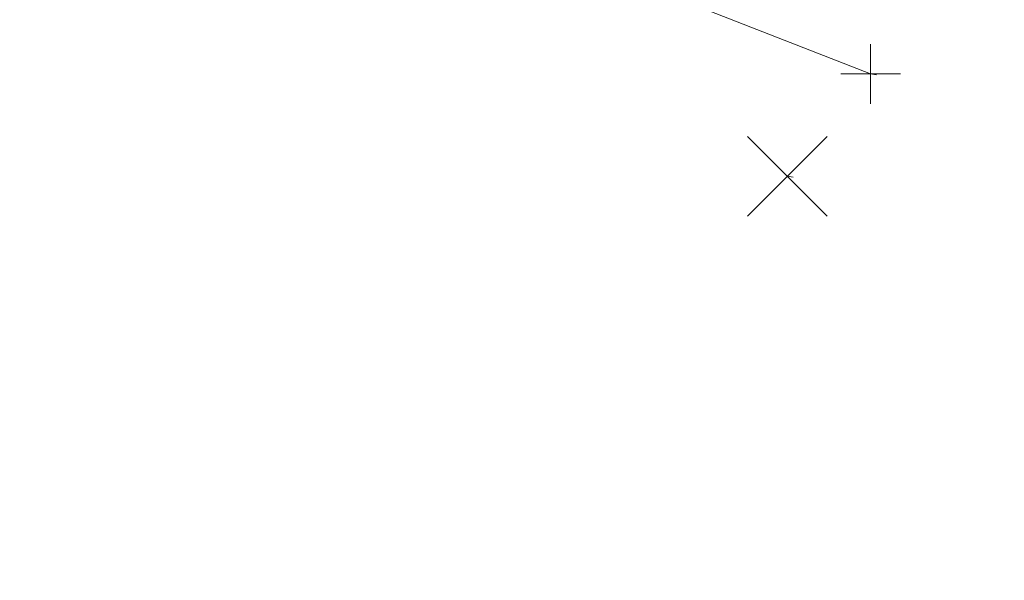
# Model space of a CAD drawing. Extents: x 413123 to 1465301, y 377724 to 504150.
# Tile 27 of 256: x 1463201 to 1463217, y 433205 to 433214. Entities that reach past the tile are written whole.
import ezdxf

# ---------------------------------------------------------------- set-up
doc = ezdxf.new("R2010")
doc.units = 0
doc.header["$MEASUREMENT"] = 0
for name, pattern in [('DGN Style 1', [8.732639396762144, 0.01453018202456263, -8.71810921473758]), ('DGN Style 3', [20.34225483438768, 14.53018202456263, -5.812072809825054]), ('DGN Style 5', [10.171127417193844, 4.35905460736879, -5.812072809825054])]:
    doc.linetypes.add(name, pattern=pattern)
for name, color, linetype, lineweight in [('PM_X_Parking_Lot_Stall', 7, 'DGN Style 5', 0), ('PV_X_Curb', 120, 'DGN Style 1', 0), ('PV_X_EOP', 7, 'DGN Style 3', 0), ('SV_X_Random_Point (Construction)', 7, 'Continuous', 0)]:
    doc.layers.add(name, color=color, linetype=linetype, lineweight=lineweight)
doc.layers.add('SV_Observation (Construction)', color=97, linetype='DGN Style 1', lineweight=0, transparency=0.9)
doc.layers.add('SV_X_Shot_Marker (Construction)', color=40, linetype='Continuous', lineweight=0, transparency=0.5)

# ---------------------------------------------------------------- blocks, each defined once
blk = doc.blocks.new('X_552')
at = {"layer": 'SV_X_Random_Point (Construction)', "color": 7, "linetype": 'Continuous', "lineweight": 0, "transparency": 33554559}
for p, q in [((-0.03333333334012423, -0.03337500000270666), (0.03333333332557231, 0.03337499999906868)), ((-0.03333333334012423, 0.03337499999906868), (0.03333333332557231, -0.03337500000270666))]:
    blk.add_line(p, q, dxfattribs=at)
blk = doc.blocks.new('SVPT_2555')
at = {"layer": 'SV_X_Shot_Marker (Construction)', "transparency": 33554495}
for p, q in [((1.455191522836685e-11, 0.02500000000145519), (1.455191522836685e-11, -0.02500000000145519)), ((-0.02499999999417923, 0), (0.02500000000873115, 0))]:
    blk.add_line(p, q, dxfattribs=at)
blk.add_point((1.455191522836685e-11, 0), dxfattribs=at)

msp = doc.modelspace()

# ---------------------------------------------------------------- linework, layer by layer
at = {"layer": 'PM_X_Parking_Lot_Stall', "extrusion": (-0.01513250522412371, 0.005920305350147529, 0.9998679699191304), "elevation": -19004.62771107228, "flags": 128}
msp.add_lwpolyline([(1463056.260674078, 433333.3615188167), (1463043.04578196, 433338.5309118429)], dxfattribs=at)
at = {"layer": 'PV_X_Curb'}
for points, knots in [([(1463034.114341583, 433358.5354235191, 570.967442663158), (1463034.382762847, 433357.8525596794, 570.9829174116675), (1463034.902669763, 433356.6746703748, 570.9791408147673), (1463036.322057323, 433354.5205973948, 570.6849760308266), (1463037.748960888, 433352.2020754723, 570.6878951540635), (1463040.018756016, 433349.1857511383, 570.9427811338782), (1463042.639031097, 433346.7780487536, 570.7955674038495), (1463044.970687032, 433345.5933757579, 570.8824061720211), (1463045.921303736, 433345.2188641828, 570.878208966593), (1463051.106075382, 433343.1762354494, 570.8553169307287), (1463056.290847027, 433341.1336067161, 570.8324248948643), (1463061.475618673, 433339.0909779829, 570.809532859), (1463062.018547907, 433338.9041474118, 570.7725412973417), (1463062.561477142, 433338.7173168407, 570.7355497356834), (1463063.104406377, 433338.5304862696, 570.6985581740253), (1463069.657625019, 433335.9461940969, 570.7210719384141), (1463076.21084366, 433333.3619019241, 570.7435857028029), (1463082.764062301, 433330.7776097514, 570.7660994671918), (1463087.246478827, 433329.0023655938, 570.8028168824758), (1463091.728895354, 433327.2271214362, 570.8395342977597), (1463096.211311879, 433325.4518772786, 570.8762517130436), (1463096.878442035, 433325.1897515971, 570.9638925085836), (1463097.545572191, 433324.9276259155, 571.0515333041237), (1463098.212702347, 433324.6655002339, 571.1391740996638), (1463104.831686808, 433322.094946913, 571.1640382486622), (1463111.45067127, 433319.524393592, 571.1889023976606), (1463118.069655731, 433316.953840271, 571.2137665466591), (1463125.957183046, 433313.9138789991, 571.1851535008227), (1463133.844710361, 433310.8739177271, 571.1565404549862), (1463141.732237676, 433307.8339564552, 571.1279274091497), (1463145.767175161, 433306.241790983, 571.1313455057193), (1463149.802112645, 433304.6496255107, 571.134763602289), (1463153.83705013, 433303.0574600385, 571.1381816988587), (1463154.355066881, 433302.8054079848, 571.0924572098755), (1463154.873083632, 433302.5533559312, 571.0467327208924), (1463155.391100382, 433302.3013038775, 571.0010082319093), (1463159.740180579, 433300.5574304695, 571.007755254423), (1463164.089260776, 433298.8135570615, 571.0145022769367), (1463168.438340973, 433297.0696836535, 571.0212492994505), (1463173.76020955, 433294.9893866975, 571.0517121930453), (1463179.082078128, 433292.9090897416, 571.0821750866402), (1463184.403946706, 433290.8287927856, 571.1126379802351), (1463184.927832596, 433290.6024130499, 571.183469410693), (1463185.451718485, 433290.3760333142, 571.254300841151), (1463185.975604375, 433290.1496535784, 571.3251322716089), (1463193.283059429, 433287.4009373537, 571.3274320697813), (1463200.590514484, 433284.6522211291, 571.3297318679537), (1463207.897969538, 433281.9035049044, 571.3320316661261), (1463214.611583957, 433279.3049910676, 571.3660593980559), (1463221.325198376, 433276.7064772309, 571.4000871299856), (1463228.038812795, 433274.1079633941, 571.4341148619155), (1463234.876881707, 433271.4003319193, 571.5030017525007), (1463241.714950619, 433268.6927004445, 571.5718886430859), (1463248.553019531, 433265.9850689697, 571.6407755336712), (1463252.53367608, 433264.4224603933, 571.6987979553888), (1463256.514332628, 433262.8598518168, 571.7568203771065), (1463260.494989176, 433261.2972432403, 571.8148427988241), (1463261.18962272, 433261.0748617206, 571.7422662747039), (1463261.884256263, 433260.8524802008, 571.6696897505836), (1463262.578889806, 433260.6300986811, 571.5971132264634), (1463267.974277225, 433258.4984942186, 571.5913249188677), (1463273.369664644, 433256.3668897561, 571.5855366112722), (1463278.765052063, 433254.2352852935, 571.5797483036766), (1463284.039124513, 433252.1341649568, 571.626583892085), (1463289.313196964, 433250.0330446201, 571.6734194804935), (1463294.587269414, 433247.9319242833, 571.7202550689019), (1463295.147837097, 433247.7325865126, 571.8045569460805), (1463295.70840478, 433247.533248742, 571.8888588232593), (1463296.268972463, 433247.3339109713, 571.9731607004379), (1463303.262539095, 433244.6091737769, 572.0038664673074), (1463310.256105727, 433241.8844365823, 572.034572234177), (1463317.249672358, 433239.1596993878, 572.0652780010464), (1463324.8255847, 433236.206749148, 572.1003223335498), (1463332.401497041, 433233.2537989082, 572.1353666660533), (1463339.977409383, 433230.3008486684, 572.1704109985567), (1463346.624217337, 433227.6724527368, 572.1699621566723), (1463353.271025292, 433225.044056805, 572.1695133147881), (1463359.917833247, 433222.4156608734, 572.1690644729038), (1463363.666535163, 433220.9685334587, 572.1740861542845), (1463367.415237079, 433219.521406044, 572.1791078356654), (1463371.163938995, 433218.0742786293, 572.1841295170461), (1463371.754596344, 433217.8301906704, 572.1047293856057), (1463372.345253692, 433217.5861027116, 572.0253292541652), (1463372.935911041, 433217.3420147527, 571.9459291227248), (1463380.338603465, 433214.4611246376, 571.9041823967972), (1463387.741295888, 433211.5802345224, 571.8624356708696), (1463395.143988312, 433208.6993444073, 571.8206889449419), (1463403.121855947, 433205.5721027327, 571.8539167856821), (1463411.099723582, 433202.4448610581, 571.8871446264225), (1463419.077591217, 433199.3176193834, 571.9203724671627), (1463419.407565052, 433199.1647159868, 571.9396248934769), (1463419.737538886, 433199.0118125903, 571.9588773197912), (1463420.067512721, 433198.8589091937, 571.9781297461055)], [0, 0, 0, 0, 0.004163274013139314, 0.007301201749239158, 0.0146979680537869, 0.01957460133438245, 0.02877745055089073, 0.03448275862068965, 0.03448275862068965, 0.03448275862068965, 0.06896551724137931, 0.06896551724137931, 0.06896551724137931, 0.1034482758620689, 0.1034482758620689, 0.1034482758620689, 0.1379310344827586, 0.1379310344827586, 0.1379310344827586, 0.1724137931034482, 0.1724137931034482, 0.1724137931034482, 0.2068965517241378, 0.2068965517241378, 0.2068965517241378, 0.2413793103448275, 0.2413793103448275, 0.2413793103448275, 0.2758620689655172, 0.2758620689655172, 0.2758620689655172, 0.3103448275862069, 0.3103448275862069, 0.3103448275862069, 0.3448275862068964, 0.3448275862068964, 0.3448275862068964, 0.3793103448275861, 0.3793103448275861, 0.3793103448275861, 0.4137931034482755, 0.4137931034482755, 0.4137931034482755, 0.4482758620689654, 0.4482758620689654, 0.4482758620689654, 0.4827586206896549, 0.4827586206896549, 0.4827586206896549, 0.5172413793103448, 0.5172413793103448, 0.5172413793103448, 0.5517241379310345, 0.5517241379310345, 0.5517241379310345, 0.5862068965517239, 0.5862068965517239, 0.5862068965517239, 0.6206896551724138, 0.6206896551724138, 0.6206896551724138, 0.6551724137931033, 0.6551724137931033, 0.6551724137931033, 0.6896551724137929, 0.6896551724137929, 0.6896551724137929, 0.7241379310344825, 0.7241379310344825, 0.7241379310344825, 0.7586206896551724, 0.7586206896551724, 0.7586206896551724, 0.7931034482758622, 0.7931034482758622, 0.7931034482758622, 0.8275862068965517, 0.8275862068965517, 0.8275862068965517, 0.8620689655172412, 0.8620689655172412, 0.8620689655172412, 0.8965517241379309, 0.8965517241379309, 0.8965517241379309, 0.9310344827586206, 0.9310344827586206, 0.9310344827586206, 0.9655172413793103, 0.9655172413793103, 0.9655172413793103, 1, 1, 1, 1]), ([(1463694.730807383, 433042.1012902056, 573.2000085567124), (1463688.122071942, 433044.6665198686, 573.2117681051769), (1463681.5133365, 433047.2317495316, 573.2235276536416), (1463674.904601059, 433049.7969791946, 573.2352872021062), (1463669.906627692, 433051.7384291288, 573.2422034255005), (1463664.908654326, 433053.679879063, 573.249119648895), (1463659.910680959, 433055.6213289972, 573.2560358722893), (1463659.31440991, 433055.8530469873, 573.3282538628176), (1463658.718138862, 433056.0847649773, 573.400471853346), (1463658.121867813, 433056.3164829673, 573.4726898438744), (1463656.811811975, 433056.8455353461, 573.4691755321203), (1463655.501756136, 433057.3745877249, 573.4656612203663), (1463654.191700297, 433057.9036401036, 573.4621469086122), (1463647.078403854, 433060.7016199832, 573.4311409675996), (1463639.965107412, 433063.4995998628, 573.4001350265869), (1463632.851810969, 433066.2975797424, 573.3691290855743), (1463626.603526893, 433068.7760307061, 573.3262890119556), (1463620.355242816, 433071.25448167, 573.2834489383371), (1463614.10695874, 433073.7329326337, 573.2406088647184), (1463606.821724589, 433076.5483492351, 573.1778320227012), (1463599.536490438, 433079.3637658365, 573.1150551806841), (1463592.251256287, 433082.1791824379, 573.052278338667), (1463585.048675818, 433085.0513616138, 572.9767093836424), (1463577.846095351, 433087.9235407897, 572.901140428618), (1463570.643514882, 433090.7957199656, 572.8255714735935), (1463568.520856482, 433091.6009161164, 572.8136526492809), (1463566.398198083, 433092.4061122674, 572.8017338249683), (1463564.275539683, 433093.2113084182, 572.7898150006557), (1463563.658286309, 433093.4932407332, 572.723361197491), (1463563.041032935, 433093.7751730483, 572.6569073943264), (1463562.423779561, 433094.0571053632, 572.5904535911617), (1463557.897842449, 433095.8076798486, 572.5495712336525), (1463553.371905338, 433097.5582543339, 572.5086888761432), (1463548.845968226, 433099.3088288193, 572.4678065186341), (1463541.746736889, 433102.0973839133, 572.4116307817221), (1463534.647505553, 433104.8859390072, 572.3554550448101), (1463527.548274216, 433107.6744941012, 572.2992793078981), (1463527.099574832, 433107.8541490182, 572.3819727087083), (1463526.650875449, 433108.0338039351, 572.4646661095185), (1463526.202176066, 433108.2134588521, 572.5473595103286), (1463518.442801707, 433111.2934591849, 572.5872886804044), (1463510.683427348, 433114.3734595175, 572.6272178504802), (1463502.924052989, 433117.4534598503, 572.6671470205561), (1463495.101662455, 433120.5759616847, 572.6180249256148), (1463487.279271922, 433123.6984635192, 572.5689028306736), (1463479.456881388, 433126.8209653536, 572.5197807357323), (1463474.540841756, 433128.7396558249, 572.5305568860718), (1463469.624802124, 433130.6583462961, 572.5413330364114), (1463464.708762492, 433132.5770367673, 572.5521091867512), (1463464.15178183, 433132.7738995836, 572.4839343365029), (1463463.594801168, 433132.9707623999, 572.4157594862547), (1463463.037820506, 433133.1676252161, 572.3475846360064), (1463455.395093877, 433136.1460172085, 572.2965798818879), (1463447.752367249, 433139.1244092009, 572.2455751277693), (1463440.10964062, 433142.1028011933, 572.1945703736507), (1463439.463345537, 433142.3911085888, 572.2249332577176), (1463438.817050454, 433142.6794159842, 572.2552961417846), (1463438.170755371, 433142.9677233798, 572.2856590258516), (1463431.589276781, 433145.5431962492, 572.3185177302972), (1463425.007798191, 433148.1186691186, 572.351376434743), (1463418.4263196, 433150.6941419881, 572.3842351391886), (1463413.565512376, 433152.6091060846, 572.3506952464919), (1463408.704705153, 433154.5240701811, 572.3171553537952), (1463403.843897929, 433156.4390342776, 572.2836154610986), (1463402.295983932, 433157.0721267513, 572.2966227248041), (1463400.748069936, 433157.7052192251, 572.3096299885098), (1463399.20015594, 433158.3383116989, 572.3226372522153), (1463398.571326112, 433158.6030358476, 572.2531442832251), (1463397.942496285, 433158.8677599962, 572.1836513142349), (1463397.313666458, 433159.1324841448, 572.1141583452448), (1463389.499427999, 433162.1494767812, 572.1431257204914), (1463381.68518954, 433165.1664694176, 572.172093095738), (1463373.87095108, 433168.1834620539, 572.2010604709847), (1463373.202610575, 433168.4242856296, 572.2485422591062), (1463372.53427007, 433168.6651092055, 572.2960240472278), (1463371.865929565, 433168.9059327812, 572.3435058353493), (1463366.852918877, 433170.8940812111, 572.309207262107), (1463361.839908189, 433172.882229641, 572.2749086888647), (1463356.826897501, 433174.8703780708, 572.2406101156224), (1463350.263613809, 433177.4130764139, 572.2105829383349), (1463343.700330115, 433179.955774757, 572.1805557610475), (1463337.137046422, 433182.4984731, 572.1505285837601), (1463332.732110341, 433184.1753668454, 572.1399057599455), (1463328.327174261, 433185.8522605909, 572.129282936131), (1463323.922238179, 433187.5291543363, 572.1186601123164), (1463323.550514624, 433187.6736224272, 572.0672464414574), (1463323.17879107, 433187.8180905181, 572.0158327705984), (1463322.807067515, 433187.9625586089, 571.9644190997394), (1463314.242457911, 433191.4677850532, 571.9189611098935), (1463305.677848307, 433194.9730114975, 571.8735031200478), (1463297.113238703, 433198.4782379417, 571.8280451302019), (1463296.447798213, 433198.6498683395, 571.8729159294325), (1463295.782357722, 433198.8214987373, 571.917786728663), (1463295.116917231, 433198.9931291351, 571.9626575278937), (1463288.43623397, 433201.6173953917, 571.9595616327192), (1463281.755550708, 433204.2416616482, 571.9564657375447), (1463275.074867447, 433206.8659279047, 571.9533698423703), (1463270.698621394, 433208.5836220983, 571.955071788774), (1463266.322375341, 433210.3013162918, 571.9567737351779), (1463261.946129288, 433212.0190104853, 571.9584756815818), (1463261.255964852, 433212.2907585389, 571.8814296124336), (1463260.565800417, 433212.5625065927, 571.8043835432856), (1463259.875635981, 433212.8342546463, 571.7273374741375), (1463253.221984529, 433215.4661261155, 571.684237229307), (1463246.568333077, 433218.0979975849, 571.6411369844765), (1463239.914681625, 433220.7298690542, 571.5980367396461), (1463232.697418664, 433223.5591135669, 571.584901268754), (1463225.480155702, 433226.3883580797, 571.5717657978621), (1463218.262892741, 433229.2176025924, 571.5586303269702), (1463212.689928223, 433231.3845503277, 571.501804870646), (1463207.116963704, 433233.5514980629, 571.4449794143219), (1463201.543999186, 433235.7184457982, 571.3881539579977), (1463197.702392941, 433237.2969398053, 571.3824755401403), (1463193.860786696, 433238.8754338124, 571.376797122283), (1463190.01918045, 433240.4539278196, 571.3711187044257), (1463189.420555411, 433240.6641899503, 571.4587546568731), (1463188.821930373, 433240.874452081, 571.5463906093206), (1463188.223305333, 433241.0847142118, 571.6340265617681), (1463185.054584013, 433242.3131517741, 571.6250500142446), (1463181.885862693, 433243.5415893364, 571.6160734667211), (1463178.717141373, 433244.7700268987, 571.6070969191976), (1463171.181422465, 433247.7347391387, 571.5342143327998), (1463163.645703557, 433250.6994513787, 571.4613317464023), (1463156.10998465, 433253.6641636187, 571.3884491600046), (1463148.761307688, 433256.5197229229, 571.322577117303), (1463141.412630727, 433259.3752822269, 571.2567050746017), (1463134.063953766, 433262.2308415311, 571.1908330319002), (1463126.984343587, 433264.9936274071, 571.2120531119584), (1463119.904733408, 433267.756413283, 571.2332731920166), (1463112.82512323, 433270.519199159, 571.2544932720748), (1463106.948373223, 433272.8554993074, 571.272380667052), (1463101.071623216, 433275.1917994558, 571.290268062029), (1463095.19487321, 433277.5280996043, 571.3081554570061), (1463087.382378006, 433280.5556578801, 571.2445784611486), (1463079.569882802, 433283.583216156, 571.1810014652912), (1463071.757387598, 433286.6107744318, 571.1174244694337), (1463067.011834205, 433288.4980060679, 571.0790224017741), (1463062.266280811, 433290.385237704, 571.0406203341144), (1463057.520727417, 433292.27246934, 571.0022182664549), (1463052.596696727, 433294.1302708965, 570.9741905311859), (1463047.672666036, 433295.988072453, 570.946162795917), (1463042.748635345, 433297.8458740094, 570.9181350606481), (1463040.996474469, 433298.028892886, 570.6600759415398), (1463037.884741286, 433298.0614564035, 570.3732611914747), (1463033.533792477, 433297.4811137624, 570.213053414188), (1463028.578927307, 433295.8351240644, 570.8846791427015), (1463025.750437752, 433293.3300609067, 570.5443428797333), (1463024.222435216, 433291.00068514, 570.5092220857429), (1463023.412434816, 433289.7658735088, 570.490604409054), (1463022.602434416, 433288.5310618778, 570.4719867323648), (1463021.792434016, 433287.2962502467, 570.4533690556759), (1463021.001432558, 433285.3732457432, 570.5012869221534), (1463020.2104311, 433283.4502412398, 570.549204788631), (1463019.419429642, 433281.5272367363, 570.5971226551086), (1463018.531487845, 433279.3825151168, 570.6481372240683), (1463017.643546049, 433277.2377934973, 570.6991517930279), (1463016.755604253, 433275.0930718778, 570.7501663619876), (1463014.741467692, 433270.0950215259, 570.9656913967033), (1463012.727331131, 433265.096971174, 571.181216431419), (1463010.71319457, 433260.0989208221, 571.3967414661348)], [0, 0, 0, 0, 0.01923076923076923, 0.01923076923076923, 0.01923076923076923, 0.03846153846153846, 0.03846153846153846, 0.03846153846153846, 0.05769230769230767, 0.05769230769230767, 0.05769230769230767, 0.07692307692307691, 0.07692307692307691, 0.07692307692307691, 0.09615384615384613, 0.09615384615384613, 0.09615384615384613, 0.1153846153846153, 0.1153846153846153, 0.1153846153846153, 0.1346153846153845, 0.1346153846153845, 0.1346153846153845, 0.1538461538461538, 0.1538461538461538, 0.1538461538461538, 0.1730769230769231, 0.1730769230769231, 0.1730769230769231, 0.1923076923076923, 0.1923076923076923, 0.1923076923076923, 0.2115384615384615, 0.2115384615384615, 0.2115384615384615, 0.2307692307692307, 0.2307692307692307, 0.2307692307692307, 0.25, 0.25, 0.25, 0.269230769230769, 0.269230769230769, 0.269230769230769, 0.2884615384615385, 0.2884615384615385, 0.2884615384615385, 0.3076923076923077, 0.3076923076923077, 0.3076923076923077, 0.3269230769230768, 0.3269230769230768, 0.3269230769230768, 0.3461538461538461, 0.3461538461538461, 0.3461538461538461, 0.3653846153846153, 0.3653846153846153, 0.3653846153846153, 0.3846153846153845, 0.3846153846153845, 0.3846153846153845, 0.4038461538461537, 0.4038461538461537, 0.4038461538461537, 0.423076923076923, 0.423076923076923, 0.423076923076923, 0.4423076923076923, 0.4423076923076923, 0.4423076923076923, 0.4615384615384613, 0.4615384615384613, 0.4615384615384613, 0.4807692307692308, 0.4807692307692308, 0.4807692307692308, 0.5, 0.5, 0.5, 0.5192307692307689, 0.5192307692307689, 0.5192307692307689, 0.538461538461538, 0.538461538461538, 0.538461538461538, 0.5576923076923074, 0.5576923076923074, 0.5576923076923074, 0.576923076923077, 0.576923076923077, 0.576923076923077, 0.5961538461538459, 0.5961538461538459, 0.5961538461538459, 0.6153846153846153, 0.6153846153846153, 0.6153846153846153, 0.6346153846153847, 0.6346153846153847, 0.6346153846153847, 0.6538461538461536, 0.6538461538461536, 0.6538461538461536, 0.673076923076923, 0.673076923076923, 0.673076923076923, 0.6923076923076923, 0.6923076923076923, 0.6923076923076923, 0.7115384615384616, 0.7115384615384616, 0.7115384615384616, 0.7307692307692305, 0.7307692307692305, 0.7307692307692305, 0.7499999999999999, 0.7499999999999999, 0.7499999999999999, 0.7692307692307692, 0.7692307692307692, 0.7692307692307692, 0.7884615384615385, 0.7884615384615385, 0.7884615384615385, 0.8076923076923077, 0.8076923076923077, 0.8076923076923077, 0.826923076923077, 0.826923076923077, 0.826923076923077, 0.846153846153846, 0.846153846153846, 0.846153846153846, 0.8653846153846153, 0.8653846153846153, 0.8653846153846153, 0.8846153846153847, 0.8846153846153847, 0.8846153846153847, 0.9038461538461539, 0.9038461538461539, 0.9038461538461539, 0.9087225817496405, 0.9125585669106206, 0.9159702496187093, 0.9230769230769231, 0.9230769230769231, 0.9230769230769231, 0.9423076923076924, 0.9423076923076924, 0.9423076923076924, 0.9615384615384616, 0.9615384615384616, 0.9615384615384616, 0.9807692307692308, 0.9807692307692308, 0.9807692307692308, 1, 1, 1, 1])]:
    msp.add_open_spline(points, degree=3, knots=knots, dxfattribs=at)
at = {"layer": 'PV_X_EOP'}
for points, knots in [([(1463033.539703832, 433358.668730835, 570.9312826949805), (1463033.78085339, 433357.7791180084, 570.9319642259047), (1463034.311810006, 433356.414696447, 570.9129230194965), (1463035.936664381, 433354.210215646, 570.7574772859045), (1463037.392149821, 433351.9520015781, 570.7191112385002), (1463039.598433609, 433348.7987445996, 570.7996873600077), (1463042.441302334, 433346.5539274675, 570.6747714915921), (1463044.712350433, 433345.0075174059, 570.6881225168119), (1463045.691659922, 433344.6760572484, 570.6008205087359), (1463046.330306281, 433344.4598990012, 570.5438874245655), (1463046.96895264, 433344.243740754, 570.486954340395), (1463047.607598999, 433344.0275825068, 570.4300212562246), (1463047.46569072, 433343.5095853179, 570.4737916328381), (1463047.32378244, 433342.9915881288, 570.5175620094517), (1463047.181874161, 433342.4735909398, 570.5613323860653), (1463047.962688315, 433342.1715041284, 570.5523071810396), (1463048.74350247, 433341.8694173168, 570.5432819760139), (1463049.524316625, 433341.5673305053, 570.5342567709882), (1463049.723445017, 433342.0454324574, 570.5031497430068), (1463049.92257341, 433342.5235344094, 570.4720427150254), (1463050.121701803, 433343.0016363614, 570.4409356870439), (1463054.363252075, 433341.3299102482, 570.4898514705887), (1463058.604802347, 433339.658184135, 570.5387672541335), (1463062.84635262, 433337.9864580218, 570.5876830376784), (1463069.380437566, 433335.4247592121, 570.6248076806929), (1463075.914522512, 433332.8630604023, 570.6619323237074), (1463082.448607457, 433330.3013615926, 570.699056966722), (1463087.637972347, 433328.22388055, 570.7205322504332), (1463092.827337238, 433326.1463995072, 570.7420075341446), (1463098.016702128, 433324.0689184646, 570.7634828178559), (1463104.657268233, 433321.5116641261, 570.769767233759), (1463111.297834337, 433318.9544097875, 570.7760516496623), (1463117.938400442, 433316.3971554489, 570.7823360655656), (1463125.924840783, 433313.2674390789, 570.73748834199), (1463133.911281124, 433310.1377227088, 570.6926406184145), (1463141.897721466, 433307.0080063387, 570.647792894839), (1463141.717745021, 433306.5125578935, 570.6799613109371), (1463141.537768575, 433306.0171094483, 570.7121297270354), (1463141.35779213, 433305.5216610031, 570.7442981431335), (1463142.229950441, 433305.2201381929, 570.7485050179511), (1463143.102108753, 433304.9186153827, 570.7527118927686), (1463143.974267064, 433304.6170925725, 570.7569187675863), (1463144.185348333, 433305.0788176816, 570.735481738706), (1463144.396429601, 433305.5405427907, 570.7140447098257), (1463144.607510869, 433306.0022678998, 570.6926076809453), (1463147.58473388, 433304.8543661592, 570.7341019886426), (1463150.56195689, 433303.7064644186, 570.7755962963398), (1463153.539179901, 433302.558562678, 570.817090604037), (1463158.44037952, 433300.5705139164, 570.826934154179), (1463163.341579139, 433298.5824651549, 570.8367777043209), (1463168.242778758, 433296.5944163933, 570.8466212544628), (1463174.091388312, 433294.2251577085, 570.8787504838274), (1463179.939997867, 433291.8558990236, 570.9108797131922), (1463185.788607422, 433289.4866403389, 570.9430089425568), (1463193.090936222, 433286.8080451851, 571.0096381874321), (1463200.393265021, 433284.1294500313, 571.0762674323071), (1463207.695593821, 433281.4508548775, 571.1428966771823), (1463214.34865388, 433278.828976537, 571.1804566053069), (1463221.001713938, 433276.2070981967, 571.2180165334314), (1463227.654773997, 433273.5852198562, 571.2555764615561), (1463234.593717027, 433270.8614597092, 571.311327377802), (1463241.532660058, 433268.1376995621, 571.3670782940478), (1463248.471603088, 433265.413939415, 571.4228292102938), (1463251.006317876, 433264.4249023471, 571.4376305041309), (1463253.541032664, 433263.4358652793, 571.452431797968), (1463256.075747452, 433262.4468282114, 571.4672330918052), (1463255.94008792, 433261.9072334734, 571.4705339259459), (1463255.804428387, 433261.3676387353, 571.4738347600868), (1463255.668768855, 433260.8280439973, 571.4771355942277), (1463256.445551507, 433260.5848901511, 571.4871075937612), (1463257.222334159, 433260.3417363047, 571.4970795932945), (1463257.999116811, 433260.0985824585, 571.507051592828), (1463258.226294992, 433260.5106164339, 571.4958264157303), (1463258.453473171, 433260.9226504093, 571.4846012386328), (1463258.680651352, 433261.3346843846, 571.4733760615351), (1463259.925804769, 433260.8493021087, 571.4829525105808), (1463261.170958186, 433260.3639198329, 571.4925289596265), (1463262.416111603, 433259.878537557, 571.5021054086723), (1463267.791649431, 433257.7869022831, 571.5241727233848), (1463273.167187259, 433255.6952670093, 571.5462400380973), (1463278.542725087, 433253.6036317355, 571.5683073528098), (1463284.352399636, 433251.3217999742, 571.5814787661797), (1463290.162074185, 433249.039968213, 571.5946501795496), (1463295.971748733, 433246.7581364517, 571.6078215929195), (1463302.949122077, 433244.0521724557, 571.6351321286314), (1463309.926495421, 433241.3462084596, 571.6624426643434), (1463316.903868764, 433238.6402444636, 571.6897532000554), (1463324.563747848, 433235.6405621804, 571.7285381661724), (1463332.223626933, 433232.6408798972, 571.7673231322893), (1463339.883506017, 433229.641197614, 571.8061080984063), (1463346.449952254, 433227.0690864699, 571.8205958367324), (1463353.01639849, 433224.4969753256, 571.8350835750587), (1463359.582844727, 433221.9248641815, 571.8495713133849), (1463363.961849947, 433220.2403229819, 571.8408310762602), (1463368.340855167, 433218.5557817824, 571.8320908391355), (1463372.719860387, 433216.8712405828, 571.8233506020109), (1463380.126525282, 433213.9587859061, 571.7905530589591), (1463387.533190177, 433211.0463312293, 571.7577555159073), (1463394.939855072, 433208.1338765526, 571.7249579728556), (1463402.425974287, 433205.1637758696, 571.7534560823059), (1463409.912093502, 433202.1936751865, 571.7819541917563), (1463417.398212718, 433199.2235745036, 571.8104523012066), (1463417.229394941, 433198.7682275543, 571.8194733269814), (1463417.060577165, 433198.3128806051, 571.8284943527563), (1463416.891759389, 433197.8575336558, 571.8375153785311), (1463417.692446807, 433197.4966240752, 571.8487103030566), (1463418.493134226, 433197.1357144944, 571.859905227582), (1463419.293821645, 433196.7748049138, 571.8711001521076), (1463419.475032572, 433197.247288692, 571.8477905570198), (1463419.6562435, 433197.7197724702, 571.8244809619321), (1463419.837454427, 433198.1922562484, 571.8011713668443), (1463419.83781155, 433198.2226624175, 571.7953862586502), (1463419.838168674, 433198.2530685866, 571.789601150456), (1463419.838525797, 433198.2834747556, 571.7838160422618)], [0, 0, 0, 0, 0.003968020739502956, 0.006425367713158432, 0.01199892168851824, 0.01581541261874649, 0.02326256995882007, 0.02777777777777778, 0.02777777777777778, 0.02777777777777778, 0.05555555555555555, 0.05555555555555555, 0.05555555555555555, 0.08333333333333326, 0.08333333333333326, 0.08333333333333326, 0.1111111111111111, 0.1111111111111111, 0.1111111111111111, 0.1388888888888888, 0.1388888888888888, 0.1388888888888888, 0.1666666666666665, 0.1666666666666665, 0.1666666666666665, 0.1944444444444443, 0.1944444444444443, 0.1944444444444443, 0.2222222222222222, 0.2222222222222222, 0.2222222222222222, 0.25, 0.25, 0.25, 0.2777777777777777, 0.2777777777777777, 0.2777777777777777, 0.3055555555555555, 0.3055555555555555, 0.3055555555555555, 0.333333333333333, 0.333333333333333, 0.333333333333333, 0.3611111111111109, 0.3611111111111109, 0.3611111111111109, 0.3888888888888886, 0.3888888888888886, 0.3888888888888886, 0.4166666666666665, 0.4166666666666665, 0.4166666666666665, 0.4444444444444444, 0.4444444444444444, 0.4444444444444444, 0.472222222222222, 0.472222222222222, 0.472222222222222, 0.5, 0.5, 0.5, 0.5277777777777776, 0.5277777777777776, 0.5277777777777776, 0.5555555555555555, 0.5555555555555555, 0.5555555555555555, 0.5833333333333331, 0.5833333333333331, 0.5833333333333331, 0.6111111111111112, 0.6111111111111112, 0.6111111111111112, 0.638888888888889, 0.638888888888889, 0.638888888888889, 0.6666666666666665, 0.6666666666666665, 0.6666666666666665, 0.6944444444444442, 0.6944444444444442, 0.6944444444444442, 0.722222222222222, 0.722222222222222, 0.722222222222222, 0.7499999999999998, 0.7499999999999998, 0.7499999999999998, 0.7777777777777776, 0.7777777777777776, 0.7777777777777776, 0.8055555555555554, 0.8055555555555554, 0.8055555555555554, 0.8333333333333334, 0.8333333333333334, 0.8333333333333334, 0.861111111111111, 0.861111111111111, 0.861111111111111, 0.8888888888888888, 0.8888888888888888, 0.8888888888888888, 0.9166666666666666, 0.9166666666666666, 0.9166666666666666, 0.9444444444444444, 0.9444444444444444, 0.9444444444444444, 0.9722222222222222, 0.9722222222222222, 0.9722222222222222, 1, 1, 1, 1]), ([(1463695.37345491, 433042.3269481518, 573.2056029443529), (1463695.118355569, 433042.4173281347, 573.1929567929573), (1463694.863256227, 433042.5077081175, 573.1803106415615), (1463694.608156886, 433042.5980881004, 573.1676644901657), (1463688.127196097, 433045.133574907, 573.1638691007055), (1463681.646235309, 433047.6690617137, 573.1600737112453), (1463675.165274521, 433050.2045485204, 573.1562783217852), (1463668.255959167, 433052.9440202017, 573.1540820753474), (1463661.346643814, 433055.6834918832, 573.1518858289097), (1463654.437328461, 433058.4229635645, 573.149689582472), (1463647.338400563, 433061.2071824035, 573.1301154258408), (1463640.239472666, 433063.9914012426, 573.1105412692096), (1463633.140544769, 433066.7756200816, 573.0909671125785), (1463626.823799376, 433069.2202639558, 573.0453158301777), (1463620.507053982, 433071.6649078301, 572.999664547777), (1463614.190308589, 433074.1095517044, 572.9540132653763), (1463606.930945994, 433076.9629614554, 572.8967218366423), (1463599.671583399, 433079.8163712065, 572.8394304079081), (1463592.412220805, 433082.6697809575, 572.7821389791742), (1463585.208613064, 433085.5359198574, 572.7224006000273), (1463578.005005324, 433088.4020587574, 572.6626622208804), (1463570.801397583, 433091.2681976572, 572.6029238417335), (1463563.539543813, 433094.1288766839, 572.5195568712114), (1463556.277690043, 433096.9895557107, 572.4361899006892), (1463549.015836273, 433099.8502347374, 572.3528229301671), (1463541.464235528, 433102.896740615, 572.3143753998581), (1463533.912634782, 433105.9432464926, 572.2759278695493), (1463526.361034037, 433108.9897523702, 572.2374803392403), (1463524.510466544, 433109.6486739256, 572.222419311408), (1463522.659899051, 433110.307595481, 572.2073582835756), (1463520.809331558, 433110.9665170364, 572.1922972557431), (1463520.996148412, 433111.478044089, 572.2051758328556), (1463521.182965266, 433111.9895711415, 572.2180544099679), (1463521.36978212, 433112.5010981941, 572.2309329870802), (1463520.520611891, 433112.8412018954, 572.2365752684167), (1463519.671441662, 433113.1813055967, 572.2422175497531), (1463518.822271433, 433113.5214092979, 572.2478598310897), (1463518.644435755, 433113.0349413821, 572.2388127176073), (1463518.466600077, 433112.5484734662, 572.229765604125), (1463518.288764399, 433112.0620055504, 572.2207184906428), (1463514.835464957, 433113.4033588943, 572.2367800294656), (1463511.382165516, 433114.7447122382, 572.2528415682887), (1463507.928866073, 433116.0860655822, 572.2689031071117), (1463493.594865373, 433121.7420238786, 572.2482959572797), (1463479.260864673, 433127.3979821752, 572.2276888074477), (1463464.926863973, 433133.0539404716, 572.2070816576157), (1463449.455525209, 433139.0728186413, 572.1640707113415), (1463433.984186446, 433145.0916968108, 572.1210597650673), (1463418.512847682, 433151.1105749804, 572.0780488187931), (1463413.328996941, 433153.1553309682, 572.0135393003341), (1463408.145146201, 433155.200086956, 571.9490297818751), (1463402.961295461, 433157.2448429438, 571.8845202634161), (1463403.132465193, 433157.7716799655, 571.9190447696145), (1463403.303634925, 433158.2985169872, 571.953569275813), (1463403.474804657, 433158.825354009, 571.9880937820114), (1463402.600267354, 433159.1613721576, 571.9863420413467), (1463401.725730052, 433159.4973903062, 571.984590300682), (1463400.851192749, 433159.8334084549, 571.9828385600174), (1463400.653049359, 433159.3552482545, 571.9439093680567), (1463400.454905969, 433158.8770880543, 571.9049801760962), (1463400.256762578, 433158.3989278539, 571.8660509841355), (1463399.322085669, 433158.774478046, 571.9116587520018), (1463398.387408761, 433159.150028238, 571.9572665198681), (1463397.452731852, 433159.5255784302, 572.0028742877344), (1463389.04126259, 433162.8168634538, 571.9920574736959), (1463380.629793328, 433166.1081484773, 571.9812406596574), (1463372.218324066, 433169.3994335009, 571.9704238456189), (1463367.156032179, 433171.3851717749, 571.9528553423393), (1463362.093740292, 433173.370910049, 571.9352868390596), (1463357.031448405, 433175.3566483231, 571.91771833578), (1463350.485608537, 433177.9162151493, 571.9032139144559), (1463343.93976867, 433180.4757819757, 571.8887094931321), (1463337.393928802, 433183.0353488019, 571.8742050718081), (1463332.955818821, 433184.7683232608, 571.8612483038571), (1463328.517708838, 433186.5012977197, 571.8482915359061), (1463324.079598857, 433188.2342721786, 571.835334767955), (1463307.834725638, 433194.592922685, 571.7755947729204), (1463291.58985242, 433200.9515731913, 571.7158547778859), (1463275.344979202, 433207.3102236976, 571.6561147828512), (1463270.255842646, 433209.3105723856, 571.6395679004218), (1463265.16670609, 433211.3109210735, 571.6230210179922), (1463260.077569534, 433213.3112697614, 571.6064741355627), (1463253.452444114, 433215.9179517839, 571.5595870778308), (1463246.827318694, 433218.5246338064, 571.5127000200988), (1463240.202193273, 433221.1313158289, 571.4658129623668), (1463232.962477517, 433223.9732301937, 571.4532933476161), (1463225.722761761, 433226.8151445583, 571.4407737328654), (1463218.483046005, 433229.6570589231, 571.4282541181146), (1463212.90690448, 433231.8646312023, 571.4088467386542), (1463207.330762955, 433234.0722034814, 571.3894393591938), (1463201.754621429, 433236.2797757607, 571.3700319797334), (1463194.142429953, 433239.2572758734, 571.3409586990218), (1463186.530238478, 433242.2347759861, 571.3118854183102), (1463178.918047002, 433245.2122760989, 571.2828121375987), (1463169.428496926, 433248.9128530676, 571.1919051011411), (1463159.93894685, 433252.6134300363, 571.1009980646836), (1463150.449396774, 433256.314007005, 571.0100910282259), (1463145.077359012, 433258.4557943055, 570.9673048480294), (1463139.70532125, 433260.5975816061, 570.9245186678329), (1463134.333283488, 433262.7393689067, 570.8817324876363), (1463132.297653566, 433263.5246301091, 570.8037126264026), (1463130.262023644, 433264.3098913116, 570.7256927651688), (1463128.226393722, 433265.0951525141, 570.6476729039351), (1463128.413443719, 433265.4813551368, 570.6980714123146), (1463128.600493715, 433265.8675577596, 570.748469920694), (1463128.787543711, 433266.2537603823, 570.7988684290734), (1463127.919822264, 433266.676285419, 570.7925938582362), (1463127.052100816, 433267.0988104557, 570.786319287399), (1463126.184379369, 433267.5213354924, 570.7800447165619), (1463126.004706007, 433267.0870623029, 570.7088488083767), (1463125.825032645, 433266.6527891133, 570.6376529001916), (1463125.645359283, 433266.2185159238, 570.5664569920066), (1463121.458270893, 433267.8591123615, 570.6667666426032), (1463117.271182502, 433269.4997087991, 570.7670762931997), (1463113.084094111, 433271.1403052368, 570.8673859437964), (1463107.189564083, 433273.4271367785, 570.8747985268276), (1463101.295034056, 433275.7139683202, 570.8822111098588), (1463095.400504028, 433278.0007998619, 570.88962369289), (1463087.576983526, 433281.0591137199, 570.8606773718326), (1463079.753463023, 433284.117427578, 570.8317310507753), (1463071.92994252, 433287.175741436, 570.8027847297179), (1463067.216062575, 433289.0371870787, 570.7609532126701), (1463062.502182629, 433290.8986327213, 570.7191216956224), (1463057.788302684, 433292.7600783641, 570.6772901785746), (1463055.438489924, 433293.6549933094, 570.597871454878), (1463053.088677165, 433294.5499082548, 570.5184527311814), (1463050.738864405, 433295.4448232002, 570.4390340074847), (1463050.919405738, 433295.974786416, 570.493206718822), (1463051.099947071, 433296.5047496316, 570.547379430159), (1463051.280488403, 433297.0347128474, 570.6015521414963), (1463050.479713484, 433297.3478403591, 570.5996470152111), (1463049.678938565, 433297.660967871, 570.5977418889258), (1463048.878163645, 433297.9740953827, 570.5958367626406), (1463048.616684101, 433297.4827268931, 570.554312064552), (1463048.355204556, 433296.9913584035, 570.5127873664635), (1463048.093725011, 433296.499989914, 570.471262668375), (1463046.16244202, 433297.1796919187, 570.4532430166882), (1463044.231159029, 433297.8593939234, 570.4352233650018), (1463042.299876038, 433298.5390959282, 570.4172037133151), (1463040.683227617, 433298.6270722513, 570.3881765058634), (1463037.665619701, 433298.5647521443, 570.3323767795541), (1463033.387011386, 433297.9238663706, 570.2772123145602), (1463028.240821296, 433296.3164198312, 570.1397972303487), (1463025.314393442, 433293.7317706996, 570.0019896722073), (1463023.773730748, 433291.3674614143, 569.9858104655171), (1463022.862373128, 433289.9688870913, 569.9762398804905), (1463021.951015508, 433288.5703127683, 569.966669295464), (1463021.039657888, 433287.1717384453, 569.9570987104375)], [0, 0, 0, 0, 0.02083333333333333, 0.02083333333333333, 0.02083333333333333, 0.04166666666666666, 0.04166666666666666, 0.04166666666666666, 0.06249999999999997, 0.06249999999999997, 0.06249999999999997, 0.08333333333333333, 0.08333333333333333, 0.08333333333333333, 0.1041666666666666, 0.1041666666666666, 0.1041666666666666, 0.1249999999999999, 0.1249999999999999, 0.1249999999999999, 0.1458333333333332, 0.1458333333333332, 0.1458333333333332, 0.1666666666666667, 0.1666666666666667, 0.1666666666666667, 0.1875, 0.1875, 0.1875, 0.2083333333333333, 0.2083333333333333, 0.2083333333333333, 0.2291666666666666, 0.2291666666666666, 0.2291666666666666, 0.2499999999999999, 0.2499999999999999, 0.2499999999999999, 0.2708333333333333, 0.2708333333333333, 0.2708333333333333, 0.2916666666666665, 0.2916666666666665, 0.2916666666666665, 0.3125, 0.3125, 0.3125, 0.3333333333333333, 0.3333333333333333, 0.3333333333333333, 0.3541666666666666, 0.3541666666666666, 0.3541666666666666, 0.375, 0.375, 0.375, 0.3958333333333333, 0.3958333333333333, 0.3958333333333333, 0.4166666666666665, 0.4166666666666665, 0.4166666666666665, 0.4374999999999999, 0.4374999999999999, 0.4374999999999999, 0.4583333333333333, 0.4583333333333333, 0.4583333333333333, 0.4791666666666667, 0.4791666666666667, 0.4791666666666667, 0.4999999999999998, 0.4999999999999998, 0.4999999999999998, 0.5208333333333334, 0.5208333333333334, 0.5208333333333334, 0.5416666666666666, 0.5416666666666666, 0.5416666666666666, 0.5624999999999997, 0.5624999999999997, 0.5624999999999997, 0.5833333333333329, 0.5833333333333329, 0.5833333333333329, 0.6041666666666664, 0.6041666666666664, 0.6041666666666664, 0.625, 0.625, 0.625, 0.6458333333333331, 0.6458333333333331, 0.6458333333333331, 0.6666666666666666, 0.6666666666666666, 0.6666666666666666, 0.6875, 0.6875, 0.6875, 0.7083333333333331, 0.7083333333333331, 0.7083333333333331, 0.7291666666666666, 0.7291666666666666, 0.7291666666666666, 0.75, 0.75, 0.75, 0.7708333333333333, 0.7708333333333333, 0.7708333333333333, 0.7916666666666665, 0.7916666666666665, 0.7916666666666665, 0.8125, 0.8125, 0.8125, 0.8333333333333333, 0.8333333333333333, 0.8333333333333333, 0.8541666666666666, 0.8541666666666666, 0.8541666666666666, 0.875, 0.875, 0.875, 0.8958333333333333, 0.8958333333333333, 0.8958333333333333, 0.9166666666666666, 0.9166666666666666, 0.9166666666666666, 0.9375, 0.9375, 0.9375, 0.9583333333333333, 0.9583333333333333, 0.9583333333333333, 0.9631710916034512, 0.9674286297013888, 0.9713421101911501, 0.9791666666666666, 0.9791666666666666, 0.9791666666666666, 1, 1, 1, 1])]:
    msp.add_open_spline(points, degree=3, knots=knots, dxfattribs=at)
at = {"layer": 'SV_Observation (Construction)', "transparency": 33554434}
for p in [(1463215.140832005, 433213.2540826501, 572.8039330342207), (1463213.745465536, 433211.5415877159, 572.9404457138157)]:
    msp.add_line(p, (1463260.25624, 433205.5898700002, 572.09), dxfattribs=at)

# ---------------------------------------------------------------- block references
at = {"layer": 'SV_X_Random_Point (Construction)', "color": 7, "linetype": 'Continuous', "lineweight": 0, "transparency": 33554559, "xscale": 20, "yscale": 20, "zscale": 20}
msp.add_blockref('X_552', (1463213.745465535, 433211.5415877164, 572.9404457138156), dxfattribs=at)
at = {"layer": 'SV_X_Shot_Marker (Construction)', "transparency": 33554495, "xscale": 20, "yscale": 20, "zscale": 20}
msp.add_blockref('SVPT_2555', (1463215.140832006, 433213.2540826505, 572.8039330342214), dxfattribs=at)

doc.saveas('drawing.dxf')
